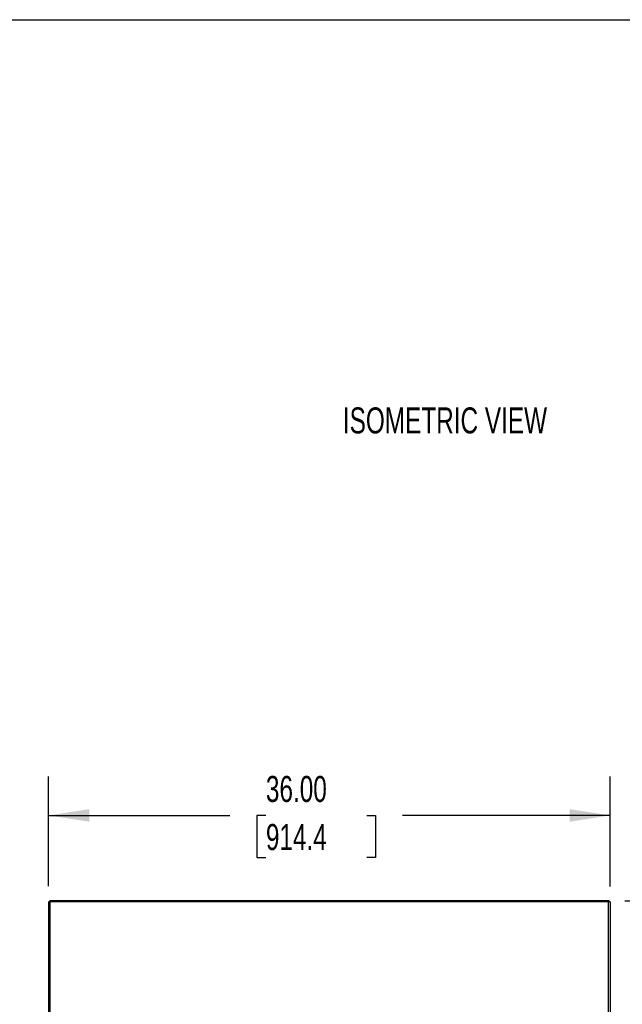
# Model space of a CAD drawing. Header units: inches. Extents: x 0.2 to 10.8, y 0.2 to 8.2.
# Tile 160 of 164: x 6.9 to 8.8, y 5.1 to 8.2. Entities that reach past the tile are written whole.
import ezdxf

# ---------------------------------------------------------------- set-up
doc = ezdxf.new("R2010")
doc.units = ezdxf.units.IN
doc.header["$MEASUREMENT"] = 0
doc.layers.add('DIMENSIONS', color=140, linetype='Continuous')
doc.layers.add('TEXT', color=140, linetype='Continuous')
doc.styles.add('SLDTEXTSTYLE0', font='TXT', dxfattribs={"width": 0.7})
doc.dimstyles.new('SLDDIMSTYLE0', dxfattribs={"dimtxt": 0.084961, "dimasz": 0.13, "dimexe": 0, "dimexo": 0.0625, "dimgap": 0.02124, "dimtad": 0, "dimtih": 1, "dimtoh": 1, "dimlfac": 20, "dimrnd": 1e-09, "dimzin": 12, "dimdsep": 46, "dimtxsty": 'SLDTEXTSTYLE0', "dimsah": 1, "dimcen": 0.09, "dimadec": 0, "dimazin": 3, "dimtfac": 1, "dimtofl": 0, "dimtmove": 0, "dimatfit": 3, "dimfxl": 0, "dimfrac": 2, "dimtolj": 1, "dimtzin": 12, "dimarcsym": 0})
doc.dimstyles.new('SLDDIMSTYLE2', dxfattribs={"dimtxt": 0.084961, "dimasz": 0.13, "dimexe": 0, "dimexo": 0.0625, "dimgap": 0.02124, "dimtad": 0, "dimtih": 1, "dimtoh": 1, "dimlfac": 20, "dimrnd": 1e-09, "dimzin": 4, "dimdsep": 46, "dimtxsty": 'SLDTEXTSTYLE0', "dimsah": 1, "dimcen": 0.09, "dimadec": 0, "dimazin": 1, "dimtfac": 1, "dimtofl": 0, "dimtmove": 0, "dimatfit": 3, "dimfxl": 0, "dimfrac": 2, "dimtolj": 1, "dimtzin": 12, "dimarcsym": 0})

# ---------------------------------------------------------------- blocks, each defined once
blk = doc.blocks.new('_D_20')
at = {"layer": 'DIMENSIONS'}
for p, q in [((6.9801, 5.473), (6.9801, 5.8247)), ((8.7801, 5.4722), (8.7801, 5.8247)), ((6.9801, 5.6997), (7.5612, 5.6997)), ((7.6764, 5.6997), (7.6478, 5.6997)), ((7.6478, 5.6997), (7.6478, 5.5647)), ((7.9995, 5.6997), (8.0281, 5.6997)), ((8.0281, 5.6997), (8.0281, 5.5647)), ((8.7801, 5.6997), (8.1146, 5.6997)), ((7.6478, 5.5647), (7.6764, 5.5647)), ((8.0281, 5.5647), (7.9995, 5.5647))]:
    blk.add_line(p, q, dxfattribs=at)
for points in [[(6.9801, 5.6997), (7.1101, 5.6797), (7.1101, 5.7197)], [(8.7801, 5.6997), (8.6501, 5.7197), (8.6501, 5.6797)]]:
    blk.add_solid(points, dxfattribs=at)
at = {"layer": 'DIMENSIONS', "char_height": 0.08333, "attachment_point": 1, "style": 'SLDTEXTSTYLE0'}
for s, insert in [('36.00', (7.6764, 5.8262)), ('914.4', (7.6764, 5.6721))]:
    blk.add_mtext(s, dxfattribs=dict(at, insert=insert))
blk = doc.blocks.new('_D_21')
at = {"layer": 'DIMENSIONS'}
for p, q in [((8.8265, 5.4263), (9.2028, 5.4263)), ((9.0778, 5.4263), (9.0778, 4.5053)), ((8.8808, 4.3512), (8.8523, 4.3512)), ((8.8523, 4.3512), (8.8523, 4.2162)), ((9.2747, 4.3512), (9.3032, 4.3512)), ((9.3032, 4.3512), (9.3032, 4.2162)), ((8.8523, 4.2162), (8.8808, 4.2162)), ((9.0778, 3.0817), (9.0778, 4.1972)), ((9.3032, 4.2162), (9.2747, 4.2162)), ((8.8265, 3.0817), (9.2028, 3.0817))]:
    blk.add_line(p, q, dxfattribs=at)
for points in [[(9.0778, 5.4263), (9.0578, 5.2963), (9.0978, 5.2963)], [(9.0778, 3.0817), (9.0978, 3.2117), (9.0578, 3.2117)]]:
    blk.add_solid(points, dxfattribs=at)
at = {"layer": 'DIMENSIONS', "char_height": 0.08333, "attachment_point": 1, "style": 'SLDTEXTSTYLE0'}
for s, insert in [('46.89', (8.9162, 4.4777)), ('1191.1', (8.8808, 4.3236))]:
    blk.add_mtext(s, dxfattribs=dict(at, insert=insert))

msp = doc.modelspace()

# ---------------------------------------------------------------- linework, layer by layer
at = {"color": 7, "linetype": 'Continuous', "lineweight": 25}
for p, q in [((6.9801132, 5.4230443), (6.9837132, 5.4230443)), ((6.9801132, 5.4230443), (6.9801132, 3.085296)), ((6.9837132, 5.4236163), (6.9837132, 5.426307)), ((8.7765132, 5.426307), (6.9837132, 5.426307)), ((6.9837132, 5.4236163), (6.9837132, 3.085296)), ((6.9837132, 5.4236163), (8.7747132, 5.4236163)), ((8.7747132, 5.4236163), (8.7747132, 5.4232663)), ((8.7747132, 3.085296), (8.7747132, 5.4232663)), ((8.7765132, 5.4231863), (8.7765132, 5.426307)), ((8.7801132, 5.422205), (8.7801132, 3.085296))]:
    msp.add_line(p, q, dxfattribs=at)
for points in [[(8.7791046, 5.4230443), (8.7786072, 5.4230813), (8.7779422, 5.4231183), (8.7764219, 5.4231923), (8.7755679, 5.4232293), (8.7747132, 5.4232663)], [(8.7801132, 5.422205), (8.7801132, 5.4223449), (8.7800257, 5.4224848), (8.779684, 5.4227645), (8.7794299, 5.4229044), (8.7791046, 5.4230443)]]:
    msp.add_open_spline(points, degree=3, knots=[0, 0, 0, 0, 0.5, 0.5, 1, 1, 1, 1], dxfattribs=at)
at = {"layer": 'TEXT'}
msp.add_line((0.25, 8.25), (10.75, 8.25), dxfattribs=at)

# ---------------------------------------------------------------- texts
at = {"layer": 'TEXT', "insert": (8.2503238, 7.0073547), "char_height": 0.083333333, "attachment_point": 2, "style": 'SLDTEXTSTYLE0'}
msp.add_mtext('ISOMETRIC VIEW', dxfattribs=at)

# ---------------------------------------------------------------- dimensions: what is measured, and where the dimension line sits
at = {"layer": 'DIMENSIONS'}
dim = msp.add_linear_dim(base=(8.7801132, 5.6997417), p1=(6.9801132, 5.4230443), p2=(8.7801132, 5.422205), dimstyle='SLDDIMSTYLE2', dxfattribs=at)
dim.commit()
dim.dimension.update_dxf_attribs({"geometry": '_D_20', "text_midpoint": (7.8379481, 5.6997417), "dimtype": 160})
dim = msp.add_linear_dim(base=(9.077755, 3.081696), p1=(8.7765132, 5.426307), p2=(8.7765132, 3.081696), angle=90, dimstyle='SLDDIMSTYLE0', dxfattribs=at)
dim.commit()
dim.dimension.update_dxf_attribs({"geometry": '_D_21', "text_midpoint": (9.077755, 4.3512495), "dimtype": 160})

doc.saveas('drawing.dxf')
